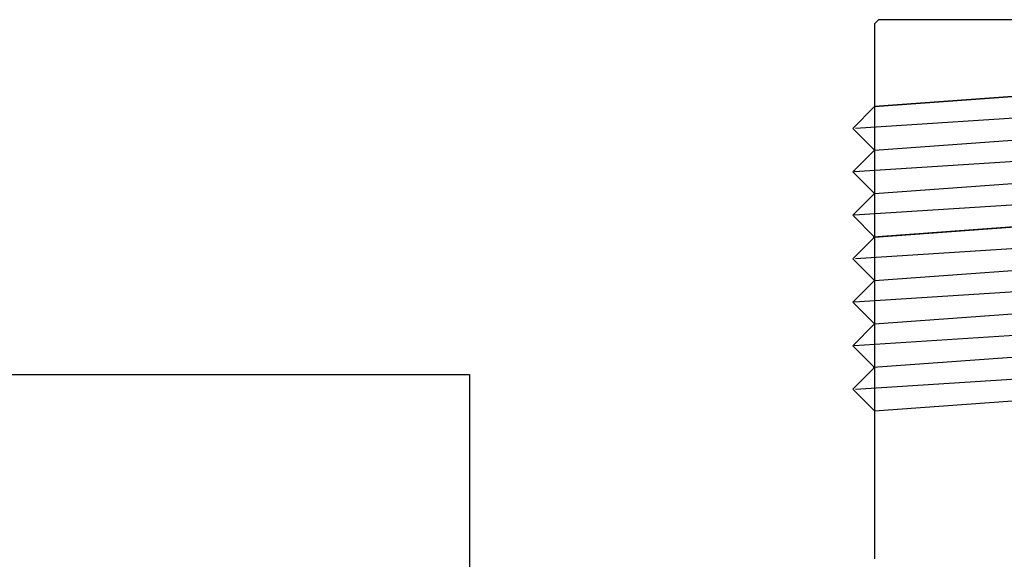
# Model space of a CAD drawing. Extents: x 25 to 291, y 23 to 136.
# Tile 145 of 147: x 57 to 75, y 126 to 136. Entities that reach past the tile are written whole.
import ezdxf

# ---------------------------------------------------------------- set-up
doc = ezdxf.new("R2010")
doc.units = 0
doc.layers.add('silkscreen_top', color=1, linetype='CONTINUOUS')

msp = doc.modelspace()

# ---------------------------------------------------------------- linework, layer by layer
at = {"layer": 'silkscreen_top', "color": 1}
for points in [[(78.150114, 125.602235), (78.150114, 128.727203), (78.550165, 129.127254), (78.150114, 129.527305), (78.550165, 129.927356), (78.150114, 130.327153), (78.550165, 130.727203), (78.150114, 131.127254), (78.550165, 131.527305), (78.150114, 131.927356), (78.150114, 135.452375), (78.075184, 135.527305), (72.725171, 135.527305), (72.650241, 135.452375), (72.650241, 131.527305), (72.250191, 131.127254), (72.650241, 130.727203), (72.250191, 130.327153), (72.650241, 129.927356), (72.250191, 129.527305), (72.650241, 129.127254), (72.250191, 128.727203), (72.650241, 128.327153), (72.650241, 125.602235)], [(78.150114, 128.002286), (78.150114, 131.127254), (78.550165, 131.527305), (78.150114, 131.927356), (78.550165, 132.327153), (78.150114, 132.727203), (78.550165, 133.127254), (78.150114, 133.527305), (78.550165, 133.927356), (78.150114, 134.327153), (72.650241, 133.927356), (72.250191, 133.527305), (72.650241, 133.127254), (72.250191, 132.727203), (72.650241, 132.327153), (72.250191, 131.927356), (72.650241, 131.527305), (72.250191, 131.127254), (72.650241, 130.727203), (72.650241, 128.002286)], [(72.650241, 133.927356), (78.150114, 134.327153)], [(78.525273, 133.927356), (72.300229, 133.527305)], [(72.650241, 133.127254), (78.150114, 133.527305)], [(78.500127, 133.127254), (72.275083, 132.727203)], [(72.650241, 132.327153), (78.150114, 132.727203)], [(78.550165, 132.327153), (72.275083, 131.927356)], [(78.150114, 131.927356), (72.625095, 131.527305)], [(72.650241, 131.527305), (78.150114, 131.927356)], [(78.525273, 131.527305), (72.300229, 131.127254)], [(72.650241, 131.527305), (72.650241, 130.727203)], [(72.650241, 130.727203), (78.150114, 131.127254)], [(78.500127, 130.727203), (72.275083, 130.327153)], [(72.650241, 129.927356), (78.150114, 130.327153)], [(78.550165, 129.927356), (72.275083, 129.527305)], [(78.150114, 129.527305), (72.625095, 129.127254)], [(72.300229, 128.727203), (78.525273, 129.127254)], [(62.350013, 114.375159), (47.350013, 114.375159), (47.350013, 119.825248), (44.500127, 119.825248), (44.500127, 129.000254), (65.200152, 129.000254), (65.200152, 119.825248), (62.350013, 119.825248), (62.350013, 114.375159)], [(72.650241, 128.327153), (78.150114, 128.727203)]]:
    msp.add_lwpolyline(points, dxfattribs=at)

doc.saveas('drawing.dxf')
